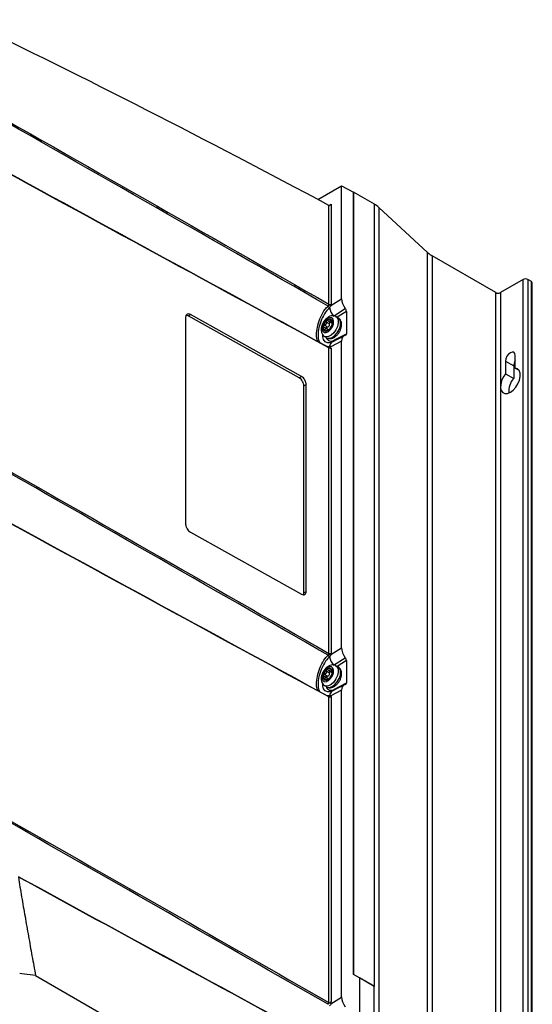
# Model space of a CAD drawing. Header units: millimetres. Extents: x 82 to 1337, y -230 to 1154.
# Tile 72 of 217: x 1181 to 1337, y -58 to 241. Entities that reach past the tile are written whole.
import ezdxf

# ---------------------------------------------------------------- set-up
doc = ezdxf.new("R2010")
doc.units = ezdxf.units.MM

msp = doc.modelspace()

# ---------------------------------------------------------------- linework, layer by layer
at = {"color": 7, "linetype": 'Continuous', "lineweight": 25}
for p, q in [((1271.63, 186.53), (1278.84, 190.69)), ((1278.84, 156.38), (1278.84, 190.69)), ((1278.84, 190.69), (1282.44, 188.76)), ((1282.47, 188.81), (1282.41, 188.78)), ((1282.44, 188.76), (1282.44, -49.05)), ((1282.47, -49.03), (1282.47, 188.81)), ((1288.8, 185.16), (1282.47, 188.81)), ((1274.95, 154.71), (1274.95, 184.75)), ((1275.65, 185.17), (1275.65, 154.71)), ((1288.8, -52.68), (1288.8, 185.16)), ((1290.17, 184.08), (1290.17, -109.87)), ((1304.98, 170.4), (1290.17, 184.08)), ((1304.98, -123.55), (1304.98, 170.4)), ((1306.39, 169.38), (1306.39, -124.58)), ((1325.71, 158.22), (1306.39, 169.38)), ((1334.06, 162.23), (1327.13, 158.22)), ((1334.06, -131.73), (1334.06, 162.23)), ((1335.47, 162.23), (1335.47, -131.73)), ((1336.53, 161.61), (1335.47, 162.23)), ((1336.53, -132.34), (1336.53, 161.61)), ((1336.82, -132.75), (1336.82, 161.2)), ((1275.59, 154.35), (1278.84, 156.38)), ((1325.71, -135.73), (1325.71, 158.22)), ((1327.13, 158.22), (1327.13, -135.73)), ((1276.33, 151.11), (1279.96, 153.38)), ((1231.42, 150.72), (1231.42, 87.85)), ((1232.15, 151.15), (1231.57, 151.33)), ((1232.15, 151.15), (1232.86, 151.55)), ((1265.96, 132.29), (1232.15, 151.15)), ((1266.67, 132.7), (1232.86, 151.55)), ((1277.82, 150.55), (1277.12, 150.96)), ((1280.28, 152.52), (1280.28, 145.75)), ((1273.66, 148.35), (1274.58, 147.81)), ((1274.6, 147.1), (1273.67, 147.63)), ((1275.13, 148.73), (1274.21, 149.26)), ((1274.87, 146.88), (1274.74, 146.96)), ((1274.86, 149.57), (1275.79, 149.02)), ((1275.91, 148.9), (1276.01, 148.84)), ((1273.62, 144.9), (1274.32, 144.49)), ((1279.62, 145.13), (1275.98, 143.2)), ((1276.67, 143.84), (1280.28, 145.75)), ((1274.86, 141.7), (1274.85, 141.71)), ((1274.95, 141.68), (1274.95, 141.68)), ((1274.95, 48.56), (1274.95, 141.48)), ((1278.84, 143.5), (1275.59, 141.77)), ((1275.65, 141.29), (1275.65, 48.56)), ((1278.84, 50.23), (1278.84, 143.5)), ((1331.65, 135.28), (1331.65, 139.12)), ((1328.68, 137.4), (1328.68, 133.56)), ((1328.68, 137.4), (1331.16, 135.97)), ((1331.16, 135.97), (1331.16, 132.13)), ((1331.65, 135.28), (1332.78, 134.62)), ((1265.96, 132.29), (1266.67, 132.7)), ((1328.68, 133.56), (1331.16, 132.13)), ((1267.4, 129.86), (1268.11, 130.27)), ((1267.4, 66.99), (1267.4, 129.86)), ((1268.11, 67.39), (1268.11, 130.27)), ((1232.86, 85.41), (1266.67, 66.56)), ((1267.4, 66.99), (1268.11, 67.39)), ((1275.59, 48.2), (1278.84, 50.23)), ((1276.33, 44.96), (1279.96, 47.23)), ((1280.28, 46.37), (1280.28, 39.6)), ((1273.66, 42.2), (1274.58, 41.66)), ((1275.13, 42.58), (1274.21, 43.11)), ((1274.86, 43.42), (1275.79, 42.87)), ((1275.91, 42.75), (1276.01, 42.69)), ((1277.82, 44.4), (1277.12, 44.81)), ((1274.6, 40.94), (1273.67, 41.48)), ((1274.87, 40.73), (1274.74, 40.81)), ((1279.62, 38.98), (1275.98, 37.05)), ((1276.67, 37.69), (1280.28, 39.6)), ((1273.62, 38.75), (1274.32, 38.34)), ((1278.84, 37.35), (1275.59, 35.62)), ((1278.84, -55.92), (1278.84, 37.35)), ((1274.95, 35.53), (1274.95, 35.53)), ((1274.95, -57.59), (1274.95, 35.33)), ((1275.65, 35.33), (1275.65, -57.39)), ((1181.56, -48.89), (1180.95, -48.81)), ((1185.8, -49.41), (1181.56, -48.89)), ((1185.8, -49.41), (1274.95, -100.87)), ((1282.44, -49.05), (1282.47, -49.03)), ((1284.24, -50.05), (1282.44, -49.05)), ((1284.24, -50.05), (1282.47, -49.03)), ((1284.24, -50.05), (1284.24, -106.23)), ((1288.8, -52.68), (1284.24, -50.05)), ((1288.76, -52.7), (1284.24, -50.09)), ((1288.76, -52.7), (1288.8, -52.68)), ((1288.76, -108.85), (1288.76, -52.7)), ((1275.59, -57.95), (1278.84, -55.92))]:
    msp.add_line(p, q, dxfattribs=at)
at = {"color": 8, "linetype": 'Continuous', "lineweight": 25}
for p, q in [((1274.94, 184.76), (1275.65, 185.17)), ((1275.79, 149.65), (1275.43, 149.86)), ((1280.28, 152.52), (1277.47, 150.76)), ((1273.69, 146.95), (1274.06, 146.74)), ((1274.77, 146.9), (1274.82, 146.87)), ((1275.99, 148.88), (1275.96, 148.89)), ((1274.45, 141.86), (1275.18, 141.91)), ((1280.28, 46.37), (1277.47, 44.61)), ((1275.79, 43.5), (1275.43, 43.71)), ((1275.99, 42.73), (1275.96, 42.74)), ((1273.69, 40.8), (1274.06, 40.59)), ((1274.77, 40.75), (1274.82, 40.72)), ((1274.45, 35.71), (1275.18, 35.76))]:
    msp.add_line(p, q, dxfattribs=at)
at = {"color": 7, "linetype": 'Continuous', "lineweight": 25, "flags": 128}
for points in [[(1272.96, 147.94), (1272.9, 147.11), (1273.11, 146.47), (1273.55, 146.11), (1274.16, 146.09), (1274.85, 146.42), (1275.51, 147.04), (1276.04, 147.85), (1276.36, 148.74), (1276.42, 149.57), (1276.21, 150.21), (1275.77, 150.57), (1275.16, 150.59), (1274.47, 150.26), (1273.81, 149.64), (1273.28, 148.83), (1272.96, 147.94)], [(1331.65, 139.12), (1331.54, 139.71), (1331.22, 140.08), (1330.74, 140.17), (1330.17, 139.97), (1329.6, 139.52), (1329.12, 138.87), (1328.8, 138.12), (1328.68, 137.4)], [(1328.68, 133.56), (1327.99, 132.54), (1327.49, 131.43), (1327.21, 130.31), (1327.18, 129.29), (1327.4, 128.44), (1327.86, 127.84), (1328.51, 127.55), (1329.3, 127.58), (1330.17, 127.93), (1331.03, 128.58), (1331.82, 129.46), (1332.47, 130.51), (1332.93, 131.63), (1333.15, 132.74), (1333.12, 133.73), (1332.85, 134.52), (1332.34, 135.05), (1331.65, 135.28)], [(1272.96, 41.79), (1272.9, 40.96), (1273.11, 40.32), (1273.55, 39.96), (1274.16, 39.94), (1274.85, 40.27), (1275.51, 40.89), (1276.04, 41.7), (1276.36, 42.59), (1276.42, 43.42), (1276.21, 44.06), (1275.77, 44.42), (1275.16, 44.44), (1274.47, 44.11), (1273.81, 43.49), (1273.28, 42.68), (1272.96, 41.79)]]:
    msp.add_lwpolyline(points, dxfattribs=at)
at = {"color": 8, "linetype": 'Continuous', "lineweight": 25, "flags": 128}
for points in [[(1277.12, 150.96), (1277.49, 150.63), (1277.79, 149.92), (1277.82, 149.01), (1277.59, 147.97), (1277.12, 146.93), (1276.46, 146), (1275.68, 145.28), (1274.87, 144.84), (1274.11, 144.74), (1273.6, 144.91)], [(1278.45, 148.09), (1278.55, 149.08), (1278.38, 149.9), (1277.96, 150.46), (1277.82, 150.55)], [(1274.32, 144.49), (1274.48, 144.42), (1275.18, 144.34), (1275.98, 144.61), (1276.79, 145.2), (1277.52, 146.04), (1278.09, 147.04), (1278.45, 148.09)], [(1275.47, 143), (1275.41, 142.99), (1274.57, 142.98), (1273.88, 143.31), (1273.38, 143.94), (1273.13, 144.83), (1273.09, 145.32)], [(1277.12, 44.81), (1277.49, 44.48), (1277.79, 43.77), (1277.82, 42.86), (1277.59, 41.82), (1277.12, 40.78), (1276.46, 39.85), (1275.68, 39.13), (1274.87, 38.69), (1274.11, 38.59), (1273.6, 38.76)], [(1274.32, 38.34), (1274.48, 38.27), (1275.18, 38.19), (1275.98, 38.46), (1276.79, 39.05), (1277.52, 39.89), (1278.09, 40.89), (1278.45, 41.94)], [(1278.45, 41.94), (1278.55, 42.93), (1278.38, 43.75), (1277.96, 44.31), (1277.82, 44.4)], [(1275.47, 36.85), (1275.41, 36.84), (1274.57, 36.83), (1273.88, 37.16), (1273.38, 37.79), (1273.13, 38.68), (1273.09, 39.16)]]:
    msp.add_lwpolyline(points, dxfattribs=at)
at = {"color": 7, "linetype": 'Continuous', "lineweight": 25}
for centre, radius, start, end in [((1284.87, 178.26), 7.88, 47.6809, 60.3777), ((1310.29, 176.22), 7.88, 227.6809, 240.3777), ((1334.76, 160.86), 1.54, 62.6097, 117.3903), ((1336.32, 161.15), 0.503, 5.6948, 65.6253), ((1326.42, 159.59), 1.54, 242.6097, 297.3903), ((1274.18, 153.19), 1.11, 26.5394, 60.688), ((1274.19, 153.19), 1.11, 26.5102, 60.6808), ((1275.6, 155.74), 1.39, 240.7151, 269.5495), ((1275.3, 155.4), 0.77, 243.2338, 297.3435), ((1280.82, 154.65), 5.72, 189.7085, 218.3024), ((1276.48, 147.29), 3.24, 131.4616, 166.9302), ((1275.22, 148.95), 1.18, 67.6095, 139.1205), ((1274.81, 149.1), 1.27, 339.4407, 47.3863), ((1274.51, 147.58), 1.27, 159.4407, 227.3863), ((1274.1, 147.73), 1.18, 247.6095, 319.1205), ((1274.36, 147.77), 0.845, 277.8438, 288.8862), ((1274.65, 146.53), 0.44, 92.7138, 114.0162), ((1272.84, 149.39), 3.24, 311.4616, 346.9302), ((1275.32, 148.71), 0.845, 97.8438, 108.8862), ((1275.02, 149.95), 0.44, 272.7138, 294.0162), ((1274.75, 141.53), 0.195, 62.0737, 104.3677), ((1334.34, 135.83), 3.19, 147.5288, 177.3446), ((1335.47, 128.23), 5.82, 137.8436, 185.2704), ((1274.18, 47.04), 1.11, 26.539, 60.6883), ((1274.19, 47.04), 1.11, 26.5102, 60.6808), ((1275.6, 49.59), 1.39, 240.7151, 269.5495), ((1275.3, 49.25), 0.77, 243.2338, 297.3435), ((1280.82, 48.5), 5.72, 189.7086, 218.3024), ((1276.48, 41.14), 3.24, 131.4616, 166.9302), ((1275.22, 42.8), 1.18, 67.6095, 139.1205), ((1272.84, 43.24), 3.24, 311.4616, 346.9302), ((1275.32, 42.56), 0.845, 97.8438, 108.8862), ((1275.02, 43.8), 0.44, 272.7138, 294.0162), ((1274.81, 42.95), 1.27, 339.4407, 47.3863), ((1274.51, 41.43), 1.27, 159.4407, 227.3863), ((1274.1, 41.58), 1.18, 247.6095, 319.1205), ((1274.36, 41.62), 0.845, 277.8438, 288.8862), ((1274.65, 40.38), 0.44, 92.7138, 114.0162), ((1275.15, 36.01), 0.582, 246.6039, 318.9102), ((1275.3, 36.01), 0.77, 243.2338, 297.3435), ((1274.15, -57.54), 0.806, 313.8803, 356.4338)]:
    msp.add_arc(centre, radius, start, end, dxfattribs=at)
at = {"color": 8, "linetype": 'Continuous', "lineweight": 25}
for centre, radius, start, end in [((1275.67, 145.12), 1.63, 198.5077, 307.7951), ((1275.98, 143.84), 0.685, 332.4204, 359.6107), ((1274.7, 141.5), 0.249, 354.0848, 55.4193), ((1274.85, 142.01), 0.345, 286.8832, 342.9337), ((1274.85, 142.01), 0.345, 287.0034, 342.8978), ((1276.81, 141.79), 1.64, 120.5908, 175.8728), ((1275.67, 38.97), 1.63, 198.5077, 307.7951), ((1276.81, 35.64), 1.64, 120.5908, 175.8728), ((1275.98, 37.69), 0.685, 332.4204, 359.6107), ((1274.86, 35.85), 0.339, 285.1091, 343.4025), ((1274.85, 35.85), 0.34, 286.3696, 343.3185)]:
    msp.add_arc(centre, radius, start, end, dxfattribs=at)
at = {"color": 7, "linetype": 'Continuous', "lineweight": 25}
for centre, major_axis, ratio, start_param, end_param in [((1320.94, -2574.33), (-1718.51, 2873.84), 0.587369, 5.507925, 5.55395), ((1275.3, 185.37), (0.354, 0.612), 0.577335, 3.160727, 4.71243), ((1281.36, 154.98), (-1.79, 3.01), 0.587798, 0.777653, 1.759418), ((1279.56, 152.92), (-0.513, 0.859), 0.587798, 3.919245, 4.901011), ((1281.36, 142.09), (-1.8, 3.01), 0.586957, 6.078381, 7.060146), ((1279.56, 146.15), (-0.513, 0.859), 0.586957, 2.936788, 3.918553), ((1281.36, 48.83), (-1.79, 3.01), 0.587798, 0.777653, 1.759418), ((1279.56, 46.77), (-0.513, 0.859), 0.587798, 3.919245, 4.901011), ((1281.36, 35.94), (-1.8, 3.01), 0.586957, 6.078381, 7.060146), ((1279.56, 40), (-0.513, 0.859), 0.586957, 2.936788, 3.918553), ((1281.36, -57.32), (-1.79, 3.01), 0.587798, 0.777653, 1.759418)]:
    msp.add_ellipse(centre, major_axis=major_axis, ratio=ratio, start_param=start_param, end_param=end_param, dxfattribs=at)
for points in [[(1274.73, 154.16), (1237.56, 175.46), (1200.39, 196.69), (1163.21, 217.88)], [(1163.29, 218.41), (1200.51, 197.22), (1237.73, 176), (1274.95, 154.71)], [(1162.88, 202.65), (1200.16, 182.3), (1237.44, 161.98), (1274.7, 141.72)], [(1274.95, 141.48), (1237.62, 161.75), (1200.29, 182.08), (1162.95, 202.45)], [(1274.95, 184.75), (1274.95, 184.75), (1274.95, 184.75), (1274.95, 184.75)], [(1274.73, 154.16), (1274.82, 154.26), (1274.88, 154.4), (1274.92, 154.53)], [(1274.73, 154.16), (1274.73, 154.16), (1274.73, 154.16), (1274.73, 154.16)], [(1274.92, 154.53), (1274.94, 154.59), (1274.95, 154.65), (1274.95, 154.71)], [(1275.59, 154.35), (1275.5, 154.1), (1275.36, 153.86), (1275.18, 153.69)], [(1275.18, 153.69), (1275.18, 153.69), (1275.18, 153.69), (1275.18, 153.69)], [(1275.65, 154.71), (1275.65, 154.6), (1275.63, 154.48), (1275.59, 154.35)], [(1275.04, 149.51), (1274.92, 149.51), (1274.8, 149.58), (1274.71, 149.69)], [(1275.43, 149.86), (1275.38, 149.72), (1275.31, 149.6), (1275.2, 149.54)], [(1274.05, 146.73), (1274.19, 146.82), (1274.34, 146.89), (1274.47, 146.93)], [(1274.63, 146.97), (1274.72, 146.98), (1274.77, 146.95), (1274.77, 146.9)], [(1275.18, 141.91), (1275.18, 141.91), (1275.18, 141.91), (1275.18, 141.91)], [(1275.59, 141.35), (1275.61, 141.33), (1275.63, 141.31), (1275.65, 141.29)], [(1165.39, 111.07), (1201.91, 90.27), (1238.43, 69.45), (1274.95, 48.56)], [(1274.73, 48.01), (1238.26, 68.91), (1201.79, 89.74), (1165.31, 110.54)], [(1166.52, 94.51), (1202.59, 74.82), (1238.67, 55.16), (1274.73, 35.56)], [(1274.95, 35.33), (1238.83, 54.94), (1202.72, 74.61), (1166.6, 94.31)], [(1274.73, 48.01), (1274.82, 48.11), (1274.88, 48.25), (1274.92, 48.38)], [(1274.73, 48.01), (1274.73, 48.01), (1274.73, 48.01), (1274.73, 48.01)], [(1274.92, 48.38), (1274.94, 48.44), (1274.95, 48.5), (1274.95, 48.56)], [(1275.59, 48.2), (1275.5, 47.95), (1275.36, 47.71), (1275.18, 47.54)], [(1275.65, 48.56), (1275.65, 48.45), (1275.63, 48.32), (1275.59, 48.2)], [(1275.18, 47.54), (1275.18, 47.54), (1275.18, 47.54), (1275.18, 47.54)], [(1275.04, 43.36), (1274.92, 43.36), (1274.8, 43.43), (1274.71, 43.54)], [(1275.43, 43.71), (1275.38, 43.57), (1275.31, 43.45), (1275.2, 43.39)], [(1274.05, 40.58), (1274.19, 40.67), (1274.34, 40.74), (1274.47, 40.78)], [(1274.63, 40.82), (1274.72, 40.83), (1274.77, 40.8), (1274.77, 40.75)], [(1274.95, 35.33), (1274.95, 35.38), (1274.94, 35.43), (1274.92, 35.47)], [(1275.18, 35.76), (1275.36, 35.81), (1275.5, 35.77), (1275.59, 35.62)], [(1275.18, 35.76), (1275.18, 35.76), (1275.18, 35.76), (1275.18, 35.76)], [(1275.59, 35.62), (1275.63, 35.54), (1275.65, 35.44), (1275.65, 35.33)], [(1274.7, -58.12), (1242.38, -39.6), (1210.05, -21.13), (1177.72, -2.69)], [(1177.8, -2.15), (1210.18, -20.6), (1242.57, -39.07), (1274.95, -57.59)], [(1180.46, -19.25), (1211.88, -36.39), (1243.31, -53.51), (1274.73, -70.59)], [(1274.95, -70.82), (1243.48, -53.74), (1212.02, -36.6), (1180.55, -19.44)], [(1274.73, -58.14), (1274.72, -58.13), (1274.71, -58.13), (1274.7, -58.12)], [(1274.73, -58.14), (1274.73, -58.14), (1274.73, -58.14), (1274.73, -58.14)], [(1275.59, -57.54), (1275.61, -57.49), (1275.63, -57.44), (1275.65, -57.39)]]:
    msp.add_open_spline(points, degree=3, dxfattribs=at)
at = {"color": 8, "linetype": 'Continuous', "lineweight": 25}
for points, knots in [([(1271.59, 143.42), (1271.51, 143.57), (1271.2, 144.19), (1271.19, 145.93), (1271.53, 148.37), (1272.41, 150.93), (1273.57, 152.9), (1274.43, 153.84), (1274.73, 154.16)], [0, 0, 0, 0, 0.068998, 0.276509, 0.479227, 0.683817, 0.892272, 1, 1, 1, 1]), ([(1275.18, 153.69), (1274.9, 153.4), (1274.06, 152.53), (1272.92, 150.68), (1272, 148.24), (1271.63, 145.84), (1271.68, 144), (1272.08, 143.32), (1272.22, 143.07)], [0, 0, 0, 0, 0.100006, 0.295626, 0.490687, 0.686561, 0.887725, 1, 1, 1, 1]), ([(1275.59, 141.35), (1275.53, 141.35), (1275.42, 141.34), (1275.24, 141.39), (1275.1, 141.44), (1275.01, 141.5), (1274.98, 141.53), (1274.95, 141.57), (1274.93, 141.62), (1274.9, 141.67), (1274.87, 141.69), (1274.85, 141.69)], [0, 0, 0, 0, 0.190345, 0.380566, 0.572668, 0.642392, 0.688652, 0.726493, 0.775578, 0.880063, 1, 1, 1, 1]), ([(1271.59, 37.27), (1271.51, 37.42), (1271.2, 38.04), (1271.19, 39.78), (1271.53, 42.22), (1272.41, 44.77), (1273.57, 46.75), (1274.43, 47.69), (1274.73, 48.01)], [0, 0, 0, 0, 0.068847, 0.276392, 0.479143, 0.683766, 0.892254, 1, 1, 1, 1]), ([(1275.18, 47.54), (1274.9, 47.25), (1274.06, 46.38), (1272.92, 44.53), (1272, 42.09), (1271.63, 39.69), (1271.68, 37.85), (1272.08, 37.17), (1272.22, 36.93)], [0, 0, 0, 0, 0.1000198, 0.2956654, 0.4907525, 0.6866528, 0.8878444, 1, 1, 1, 1]), ([(1274.85, 35.55), (1274.86, 35.55), (1274.89, 35.54), (1274.91, 35.5), (1274.92, 35.47)], [0, 0, 0, 0, 0.122909, 1, 1, 1, 1])]:
    msp.add_open_spline(points, degree=3, knots=knots, dxfattribs=at)
at = {"color": 7, "linetype": 'Continuous', "lineweight": 25}
for points, knots in [([(1232.86, 151.55), (1232.69, 151.65), (1232.5, 151.72), (1232.15, 151.75), (1231.98, 151.72), (1231.7, 151.56), (1231.59, 151.43), (1231.45, 151.11), (1231.42, 150.92), (1231.42, 150.72)], [0, 0, 0, 0, 0.25, 0.25, 0.5, 0.5, 0.75, 0.75, 1, 1, 1, 1]), ([(1277.12, 150.95), (1277.11, 150.96), (1276.91, 151.13), (1276.37, 151.23), (1275.62, 151.19), (1274.86, 150.88), (1274.13, 150.33), (1273.46, 149.55), (1272.95, 148.65), (1272.78, 148.04), (1272.69, 147.75)], [0, 0, 0, 0, 0.005853, 0.140026, 0.268445, 0.403607, 0.551777, 0.706628, 0.861893, 1, 1, 1, 1]), ([(1274.33, 149.72), (1274.27, 149.67), (1274.23, 149.59), (1274.18, 149.43), (1274.19, 149.34), (1274.21, 149.26)], [0, 0, 0, 0, 0.5, 0.5, 1, 1, 1, 1]), ([(1274.71, 149.69), (1274.66, 149.74), (1274.59, 149.78), (1274.46, 149.79), (1274.39, 149.77), (1274.33, 149.72)], [0, 0, 0, 0, 0.5, 0.5, 1, 1, 1, 1]), ([(1275.43, 149.86), (1275.46, 149.93), (1275.49, 149.99), (1275.58, 150.06), (1275.63, 150.06), (1275.67, 150.04)], [0, 0, 0, 0, 0.5, 0.5, 1, 1, 1, 1]), ([(1275.67, 150.04), (1275.71, 150.01), (1275.75, 149.95), (1275.78, 149.81), (1275.79, 149.72), (1275.78, 149.64)], [0, 0, 0, 0, 0.5, 0.5, 1, 1, 1, 1]), ([(1278.75, 147.71), (1278.78, 147.89), (1278.87, 148.41), (1278.82, 149.19), (1278.51, 149.94), (1278.13, 150.41), (1277.84, 150.52), (1277.78, 150.54)], [0, 0, 0, 0, 0.156793, 0.456637, 0.702659, 0.936041, 1, 1, 1, 1]), ([(1272.69, 147.75), (1272.66, 147.57), (1272.57, 147.04), (1272.62, 146.26), (1272.94, 145.52), (1273.29, 145.06), (1273.56, 144.95), (1273.61, 144.94)], [0, 0, 0, 0, 0.159756, 0.465269, 0.715941, 0.953735, 1, 1, 1, 1]), ([(1273.52, 147.69), (1273.45, 147.71), (1273.39, 147.75), (1273.31, 147.87), (1273.3, 147.94), (1273.32, 148.02)], [0, 0, 0, 0, 0.5, 0.5, 1, 1, 1, 1]), ([(1273.32, 148.02), (1273.34, 148.1), (1273.38, 148.17), (1273.51, 148.29), (1273.58, 148.33), (1273.66, 148.35)], [0, 0, 0, 0, 0.5, 0.5, 1, 1, 1, 1]), ([(1273.52, 147.69), (1273.6, 147.67), (1273.68, 147.63), (1273.8, 147.53), (1273.84, 147.47), (1273.88, 147.32), (1273.87, 147.25), (1273.81, 147.1), (1273.76, 147.02), (1273.69, 146.95)], [0, 0, 0, 0, 0.25, 0.25, 0.5, 0.5, 0.75, 0.75, 1, 1, 1, 1]), ([(1273.65, 146.64), (1273.61, 146.67), (1273.59, 146.72), (1273.61, 146.83), (1273.64, 146.89), (1273.69, 146.95)], [0, 0, 0, 0, 0.5, 0.5, 1, 1, 1, 1]), ([(1274.05, 146.73), (1273.98, 146.68), (1273.9, 146.64), (1273.75, 146.61), (1273.69, 146.62), (1273.65, 146.64)], [0, 0, 0, 0, 0.5, 0.5, 1, 1, 1, 1]), ([(1274.21, 149.26), (1274.24, 149.17), (1274.25, 149.07), (1274.23, 148.86), (1274.2, 148.76), (1274.09, 148.59), (1274.02, 148.51), (1273.85, 148.4), (1273.76, 148.37), (1273.66, 148.35)], [0, 0, 0, 0, 0.25, 0.25, 0.5, 0.5, 0.75, 0.75, 1, 1, 1, 1]), ([(1274.58, 147.81), (1274.54, 147.8), (1274.44, 147.78), (1274.32, 147.7), (1274.24, 147.59), (1274.21, 147.48), (1274.21, 147.38), (1274.24, 147.32), (1274.25, 147.3)], [0, 0, 0, 0, 0.192538, 0.3858177, 0.5598773, 0.716164, 0.8647409, 1, 1, 1, 1]), ([(1274.29, 144.53), (1274.31, 144.51), (1274.52, 144.33), (1275.07, 144.22), (1275.82, 144.26), (1276.58, 144.58), (1277.31, 145.13), (1277.98, 145.91), (1278.49, 146.8), (1278.66, 147.42), (1278.75, 147.71)], [0, 0, 0, 0, 0.01396, 0.147039, 0.27441, 0.40847, 0.555432, 0.70902, 0.86302, 1, 1, 1, 1]), ([(1274.58, 147.81), (1274.68, 147.83), (1274.78, 147.86), (1274.96, 147.96), (1275.04, 148.04), (1275.15, 148.22), (1275.18, 148.32), (1275.18, 148.53), (1275.16, 148.63), (1275.13, 148.73)], [0, 0, 0, 0, 0.25, 0.25, 0.5, 0.5, 0.75, 0.75, 1, 1, 1, 1]), ([(1274.76, 146.94), (1274.75, 146.97), (1274.71, 147.03), (1274.64, 147.07), (1274.6, 147.09)], [0, 0, 0, 0, 0.408655, 1, 1, 1, 1]), ([(1274.99, 146.96), (1274.93, 146.91), (1274.87, 146.88), (1274.8, 146.86), (1274.78, 146.87), (1274.77, 146.9)], [0, 0, 0, 0, 0.5, 0.5, 1, 1, 1, 1]), ([(1275.27, 147.32), (1275.25, 147.27), (1275.21, 147.21), (1275.11, 147.08), (1275.05, 147.01), (1274.99, 146.96)], [0, 0, 0, 0, 0.5, 0.5, 1, 1, 1, 1]), ([(1275.38, 149.26), (1275.35, 149.26), (1275.29, 149.25), (1275.2, 149.18), (1275.14, 149.09), (1275.1, 148.98), (1275.1, 148.85), (1275.12, 148.77), (1275.13, 148.73)], [0, 0, 0, 0, 0.1571596, 0.3209557, 0.4806278, 0.642794, 0.8158636, 1, 1, 1, 1]), ([(1275.27, 147.32), (1275.3, 147.39), (1275.34, 147.46), (1275.43, 147.62), (1275.48, 147.71), (1275.59, 147.88), (1275.64, 147.97), (1275.73, 148.12), (1275.78, 148.19), (1275.82, 148.24)], [0, 0, 0, 0, 0.25, 0.25, 0.5, 0.5, 0.75, 0.75, 1, 1, 1, 1]), ([(1275.96, 148.89), (1275.93, 148.88), (1275.9, 148.89), (1275.86, 148.95), (1275.84, 149), (1275.8, 149.15), (1275.79, 149.24), (1275.78, 149.43), (1275.78, 149.53), (1275.78, 149.64)], [0, 0, 0, 0, 0.25, 0.25, 0.5, 0.5, 0.75, 0.75, 1, 1, 1, 1]), ([(1276, 148.66), (1275.98, 148.58), (1275.95, 148.5), (1275.89, 148.35), (1275.85, 148.28), (1275.82, 148.24)], [0, 0, 0, 0, 0.5, 0.5, 1, 1, 1, 1]), ([(1275.96, 148.89), (1275.99, 148.9), (1276, 148.88), (1276.02, 148.8), (1276.02, 148.73), (1276, 148.66)], [0, 0, 0, 0, 0.5, 0.5, 1, 1, 1, 1]), ([(1274.95, 141.68), (1274.95, 141.68), (1274.96, 141.68), (1274.92, 141.67), (1274.88, 141.69), (1274.86, 141.7)], [0, 0, 0, 0, 0.0214385, 0.4946587, 1, 1, 1, 1]), ([(1275.65, 141.29), (1275.56, 141.27), (1275.44, 141.29), (1275.19, 141.37), (1275.05, 141.42), (1274.95, 141.48)], [0, 0, 0, 0, 0.5, 0.5, 1, 1, 1, 1]), ([(1275.18, 141.91), (1275.27, 141.93), (1275.35, 141.94), (1275.49, 141.89), (1275.55, 141.85), (1275.59, 141.77)], [0, 0, 0, 0, 0.5, 0.5, 1, 1, 1, 1]), ([(1275.98, 143.2), (1275.89, 143.16), (1275.66, 143.05), (1275.56, 143.03), (1275.5, 143.01)], [0, 0, 0, 0, 0.402953, 1, 1, 1, 1]), ([(1275.59, 141.35), (1275.57, 141.37), (1275.56, 141.41), (1275.57, 141.48), (1275.57, 141.52), (1275.59, 141.63), (1275.6, 141.71), (1275.59, 141.77)], [0, 0, 0, 0, 0.25, 0.25, 0.5, 0.5, 1, 1, 1, 1]), ([(1267.4, 129.86), (1267.4, 130.05), (1267.37, 130.28), (1267.23, 130.76), (1267.12, 131.01), (1266.84, 131.49), (1266.67, 131.71), (1266.32, 132.06), (1266.13, 132.2), (1265.96, 132.29)], [0, 0, 0, 0, 0.25, 0.25, 0.5, 0.5, 0.75, 0.75, 1, 1, 1, 1]), ([(1268.11, 130.27), (1268.11, 130.46), (1268.08, 130.69), (1267.94, 131.17), (1267.83, 131.42), (1267.55, 131.9), (1267.38, 132.11), (1267.02, 132.47), (1266.84, 132.61), (1266.67, 132.7)], [0, 0, 0, 0, 0.25, 0.25, 0.5, 0.5, 0.75, 0.75, 1, 1, 1, 1]), ([(1231.42, 87.85), (1231.42, 87.66), (1231.45, 87.43), (1231.59, 86.95), (1231.7, 86.7), (1231.98, 86.22), (1232.15, 86), (1232.5, 85.65), (1232.69, 85.51), (1232.86, 85.41)], [0, 0, 0, 0, 0.25, 0.25, 0.5, 0.5, 0.75, 0.75, 1, 1, 1, 1]), ([(1266.67, 66.56), (1266.84, 66.47), (1267.02, 66.4), (1267.38, 66.36), (1267.55, 66.39), (1267.83, 66.56), (1267.94, 66.69), (1268.08, 67.01), (1268.11, 67.2), (1268.11, 67.39)], [0, 0, 0, 0, 0.25, 0.25, 0.5, 0.5, 0.75, 0.75, 1, 1, 1, 1]), ([(1267.25, 66.38), (1267.27, 66.42), (1267.39, 66.56), (1267.4, 66.81), (1267.4, 66.99)], [0, 0, 0, 0, 0.256378, 1, 1, 1, 1]), ([(1277.12, 44.8), (1277.11, 44.81), (1276.91, 44.98), (1276.37, 45.08), (1275.62, 45.04), (1274.86, 44.73), (1274.13, 44.18), (1273.46, 43.4), (1272.95, 42.5), (1272.78, 41.89), (1272.69, 41.59)], [0, 0, 0, 0, 0.005853, 0.140026, 0.268445, 0.403607, 0.551777, 0.706628, 0.861893, 1, 1, 1, 1]), ([(1273.32, 41.87), (1273.34, 41.95), (1273.38, 42.02), (1273.51, 42.14), (1273.58, 42.18), (1273.66, 42.2)], [0, 0, 0, 0, 0.5, 0.5, 1, 1, 1, 1]), ([(1274.21, 43.11), (1274.24, 43.02), (1274.25, 42.92), (1274.23, 42.71), (1274.2, 42.61), (1274.09, 42.44), (1274.02, 42.36), (1273.85, 42.25), (1273.76, 42.22), (1273.66, 42.2)], [0, 0, 0, 0, 0.25, 0.25, 0.5, 0.5, 0.75, 0.75, 1, 1, 1, 1]), ([(1274.33, 43.57), (1274.27, 43.52), (1274.23, 43.44), (1274.18, 43.28), (1274.19, 43.19), (1274.21, 43.11)], [0, 0, 0, 0, 0.5, 0.5, 1, 1, 1, 1]), ([(1274.71, 43.54), (1274.66, 43.59), (1274.59, 43.63), (1274.46, 43.64), (1274.39, 43.62), (1274.33, 43.57)], [0, 0, 0, 0, 0.5, 0.5, 1, 1, 1, 1]), ([(1274.58, 41.66), (1274.68, 41.68), (1274.78, 41.71), (1274.96, 41.81), (1275.04, 41.89), (1275.15, 42.07), (1275.18, 42.17), (1275.18, 42.38), (1275.16, 42.48), (1275.13, 42.58)], [0, 0, 0, 0, 0.25, 0.25, 0.5, 0.5, 0.75, 0.75, 1, 1, 1, 1]), ([(1275.38, 43.11), (1275.35, 43.11), (1275.29, 43.1), (1275.2, 43.03), (1275.14, 42.94), (1275.1, 42.83), (1275.1, 42.7), (1275.12, 42.62), (1275.13, 42.58)], [0, 0, 0, 0, 0.15716, 0.320956, 0.480628, 0.642794, 0.815864, 1, 1, 1, 1]), ([(1275.27, 41.17), (1275.3, 41.24), (1275.34, 41.31), (1275.43, 41.47), (1275.48, 41.56), (1275.59, 41.73), (1275.64, 41.82), (1275.73, 41.97), (1275.78, 42.04), (1275.82, 42.09)], [0, 0, 0, 0, 0.25, 0.25, 0.5, 0.5, 0.75, 0.75, 1, 1, 1, 1]), ([(1275.43, 43.71), (1275.46, 43.78), (1275.49, 43.84), (1275.58, 43.91), (1275.63, 43.91), (1275.67, 43.89)], [0, 0, 0, 0, 0.5, 0.5, 1, 1, 1, 1]), ([(1275.67, 43.89), (1275.71, 43.86), (1275.75, 43.8), (1275.78, 43.66), (1275.79, 43.57), (1275.78, 43.49)], [0, 0, 0, 0, 0.5, 0.5, 1, 1, 1, 1]), ([(1275.96, 42.74), (1275.93, 42.73), (1275.9, 42.74), (1275.86, 42.8), (1275.84, 42.85), (1275.8, 42.99), (1275.79, 43.09), (1275.78, 43.28), (1275.78, 43.38), (1275.78, 43.49)], [0, 0, 0, 0, 0.25, 0.25, 0.5, 0.5, 0.75, 0.75, 1, 1, 1, 1]), ([(1276, 42.51), (1275.98, 42.43), (1275.95, 42.35), (1275.89, 42.2), (1275.85, 42.13), (1275.82, 42.09)], [0, 0, 0, 0, 0.5, 0.5, 1, 1, 1, 1]), ([(1275.96, 42.74), (1275.99, 42.75), (1276, 42.73), (1276.02, 42.65), (1276.02, 42.58), (1276, 42.51)], [0, 0, 0, 0, 0.5, 0.5, 1, 1, 1, 1]), ([(1278.75, 41.56), (1278.78, 41.74), (1278.87, 42.26), (1278.82, 43.04), (1278.51, 43.79), (1278.13, 44.26), (1277.84, 44.37), (1277.78, 44.39)], [0, 0, 0, 0, 0.156793, 0.456637, 0.702659, 0.936041, 1, 1, 1, 1]), ([(1272.69, 41.59), (1272.66, 41.42), (1272.57, 40.89), (1272.62, 40.11), (1272.94, 39.37), (1273.29, 38.91), (1273.56, 38.8), (1273.61, 38.78)], [0, 0, 0, 0, 0.1597565, 0.4652692, 0.7159414, 0.9537354, 1, 1, 1, 1]), ([(1273.52, 41.54), (1273.45, 41.56), (1273.39, 41.6), (1273.31, 41.72), (1273.3, 41.79), (1273.32, 41.87)], [0, 0, 0, 0, 0.5, 0.5, 1, 1, 1, 1]), ([(1273.52, 41.54), (1273.6, 41.52), (1273.68, 41.48), (1273.8, 41.38), (1273.84, 41.32), (1273.88, 41.17), (1273.87, 41.1), (1273.81, 40.94), (1273.76, 40.87), (1273.69, 40.8)], [0, 0, 0, 0, 0.25, 0.25, 0.5, 0.5, 0.75, 0.75, 1, 1, 1, 1]), ([(1273.65, 40.49), (1273.61, 40.52), (1273.59, 40.57), (1273.61, 40.68), (1273.64, 40.74), (1273.69, 40.8)], [0, 0, 0, 0, 0.5, 0.5, 1, 1, 1, 1]), ([(1274.05, 40.58), (1273.98, 40.53), (1273.9, 40.49), (1273.75, 40.46), (1273.69, 40.47), (1273.65, 40.49)], [0, 0, 0, 0, 0.5, 0.5, 1, 1, 1, 1]), ([(1274.58, 41.66), (1274.54, 41.65), (1274.44, 41.63), (1274.32, 41.55), (1274.24, 41.44), (1274.21, 41.33), (1274.21, 41.23), (1274.24, 41.17), (1274.25, 41.15)], [0, 0, 0, 0, 0.192538, 0.385818, 0.559877, 0.716164, 0.864741, 1, 1, 1, 1]), ([(1274.29, 38.38), (1274.31, 38.36), (1274.52, 38.18), (1275.07, 38.07), (1275.82, 38.11), (1276.58, 38.43), (1277.31, 38.98), (1277.98, 39.75), (1278.49, 40.65), (1278.66, 41.27), (1278.75, 41.56)], [0, 0, 0, 0, 0.0139596, 0.1470388, 0.2744103, 0.4084704, 0.5554321, 0.7090198, 0.8630196, 1, 1, 1, 1]), ([(1274.76, 40.79), (1274.75, 40.81), (1274.71, 40.88), (1274.64, 40.92), (1274.6, 40.94)], [0, 0, 0, 0, 0.408655, 1, 1, 1, 1]), ([(1274.99, 40.81), (1274.93, 40.76), (1274.87, 40.73), (1274.8, 40.71), (1274.78, 40.72), (1274.77, 40.75)], [0, 0, 0, 0, 0.5, 0.5, 1, 1, 1, 1]), ([(1275.27, 41.17), (1275.25, 41.12), (1275.21, 41.06), (1275.11, 40.93), (1275.05, 40.86), (1274.99, 40.81)], [0, 0, 0, 0, 0.5, 0.5, 1, 1, 1, 1]), ([(1275.98, 37.05), (1275.89, 37.01), (1275.66, 36.9), (1275.56, 36.88), (1275.5, 36.86)], [0, 0, 0, 0, 0.402953, 1, 1, 1, 1]), ([(1274.73, 35.56), (1274.75, 35.56), (1274.8, 35.57), (1274.83, 35.56), (1274.85, 35.55)], [0, 0, 0, 0, 0.37499, 1, 1, 1, 1]), ([(1274.95, 35.53), (1274.94, 35.53), (1274.93, 35.52), (1274.88, 35.54), (1274.85, 35.55)], [0, 0, 0, 0, 0.435431, 1, 1, 1, 1]), ([(1180.55, -19.52), (1180.72, -20.52), (1181.04, -22.5), (1181.55, -25.48), (1182.05, -28.47), (1182.57, -31.45), (1183.09, -34.44), (1183.62, -37.43), (1184.15, -40.42), (1184.69, -43.41), (1185.24, -46.41), (1185.61, -48.41), (1185.8, -49.41)], [0, 0, 0, 0, 0.100005, 0.200007, 0.300006, 0.400004, 0.5, 0.599997, 0.699995, 0.799994, 0.899995, 1, 1, 1, 1]), ([(1274.73, -58.14), (1274.8, -58.07), (1274.85, -57.98), (1274.91, -57.84), (1274.92, -57.79), (1274.95, -57.72), (1274.96, -57.71), (1274.99, -57.69), (1275.01, -57.68), (1275.07, -57.68), (1275.12, -57.68), (1275.21, -57.68), (1275.26, -57.67), (1275.41, -57.63), (1275.5, -57.59), (1275.59, -57.54)], [0, 0, 0, 0, 0.25, 0.25, 0.375, 0.375, 0.4375, 0.4375, 0.5, 0.5, 0.625, 0.625, 0.75, 0.75, 1, 1, 1, 1]), ([(1274.95, -57.59), (1275.05, -57.65), (1275.19, -57.65), (1275.44, -57.57), (1275.56, -57.49), (1275.65, -57.39)], [0, 0, 0, 0, 0.5, 0.5, 1, 1, 1, 1]), ([(1275.59, -57.95), (1275.55, -58.08), (1275.49, -58.2), (1275.35, -58.42), (1275.27, -58.52), (1275.18, -58.61)], [0, 0, 0, 0, 0.5, 0.5, 1, 1, 1, 1]), ([(1275.59, -57.54), (1275.57, -57.58), (1275.56, -57.62), (1275.57, -57.68), (1275.57, -57.72), (1275.59, -57.81), (1275.6, -57.88), (1275.59, -57.95)], [0, 0, 0, 0, 0.25, 0.25, 0.5, 0.5, 1, 1, 1, 1])]:
    msp.add_open_spline(points, degree=3, knots=knots, dxfattribs=at)

doc.saveas('drawing.dxf')
